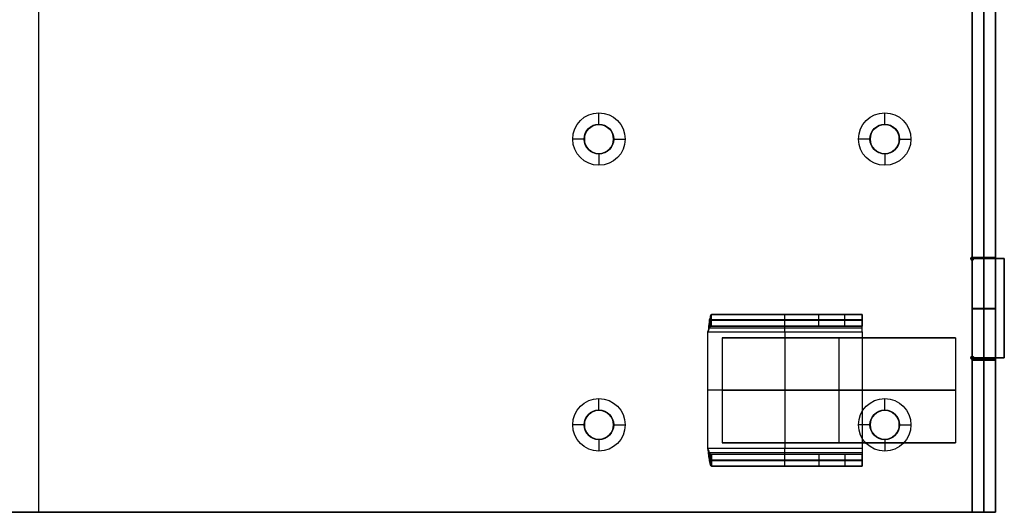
# Model space of a CAD drawing. Header units: millimetres. Extents: x -166 to 166, y -166 to 174.
# Tile 3 of 17: x -3 to 166, y -164 to -79. Entities that reach past the tile are written whole.
import ezdxf

# ---------------------------------------------------------------- set-up
doc = ezdxf.new("R2010")
doc.units = ezdxf.units.MM
doc.layers.add('Défaut', color=7, linetype='Continuous', true_color=0x000000)

msp = doc.modelspace()

# ---------------------------------------------------------------- linework, layer by layer
at = {"layer": 'Défaut'}
for p, q in [((162, -163.9, 39.1), (162, 174.1, 39.1)), ((162, 172.1, 645.1), (162, -163.9, 645.1)), ((0, -163.9, 631.1), (0, 161.6, 631.1)), ((0, -163.9, 627.1), (0, 161.6, 627.1)), ((0, -163.9, 506.1), (0, 161.6, 506.1)), ((0, -163.9, 502.1), (0, 161.6, 502.1)), ((0, -163.9, 57.1), (0, 161.6, 57.1)), ((0, -163.9, 53.1), (0, 161.6, 53.1)), ((160, -163.9, 342.1), (160, 156.1, 342.1)), ((164, -163.9, 342.1), (164, 156.1, 342.1)), ((160, -120.15, 629.1), (160, -12.65, 629.1)), ((160, -120.15, 504.1), (160, -12.65, 504.1)), ((160, -120.15, 55.1), (160, -12.65, 55.1)), ((96, -97.4, 55.1), (96, -95.4, 57.1)), ((145, -97.4, 55.1), (145, -95.4, 57.1)), ((96, -97.4, 55.1), (96, -97.4, 53.1)), ((145, -97.4, 55.1), (145, -97.4, 53.1)), ((93.5, -99.9, 55.1), (91.5, -99.9, 57.1)), ((93.5, -99.9, 55.1), (93.5, -99.9, 53.1)), ((98.5, -99.9, 55.1), (98.5, -99.9, 53.1)), ((98.5, -99.9, 55.1), (100.5, -99.9, 57.1)), ((142.5, -99.9, 55.1), (140.5, -99.9, 57.1)), ((142.5, -99.9, 55.1), (142.5, -99.9, 53.1)), ((147.5, -99.9, 55.1), (147.5, -99.9, 53.1)), ((147.5, -99.9, 55.1), (149.5, -99.9, 57.1)), ((96, -102.4, 55.1), (96, -104.4, 57.1)), ((96, -102.4, 55.1), (96, -102.4, 53.1)), ((145, -102.4, 55.1), (145, -104.4, 57.1)), ((145, -102.4, 55.1), (145, -102.4, 53.1)), ((159.82, -120.22, 627.1), (159.82, -120.22, 631.1)), ((159.82, -120.22, 502.1), (159.82, -120.22, 506.1)), ((159.82, -120.22, 53.1), (159.82, -120.22, 57.1)), ((159.82, -120.58, 627.1), (159.82, -120.58, 631.1)), ((159.82, -120.58, 502.1), (159.82, -120.58, 506.1)), ((159.82, -120.58, 53.1), (159.82, -120.58, 57.1)), ((160, -120.2, 629.1), (164, -120.2, 629.1)), ((160, -120.2, 504.1), (164, -120.2, 504.1)), ((160, -120.2, 55.1), (164, -120.2, 55.1)), ((160.18, -120.58, 627.1), (160.18, -120.58, 631.1)), ((160.18, -120.58, 502.1), (160.18, -120.58, 506.1)), ((160.18, -120.58, 53.1), (160.18, -120.58, 57.1)), ((165.5, -120.4, 629.1), (160.25, -120.4, 629.1)), ((165.5, -120.4, 504.1), (160.25, -120.4, 504.1)), ((165.5, -120.4, 55.1), (160.25, -120.4, 55.1)), ((162, -137.8, 631.1), (162, -120.2, 631.1)), ((162, -120.2, 627.1), (162, -137.8, 627.1)), ((162, -120.2, 631.1), (162, -120.2, 627.1)), ((162, -137.8, 506.1), (162, -120.2, 506.1)), ((162, -120.2, 502.1), (162, -137.8, 502.1)), ((162, -120.2, 506.1), (162, -120.2, 502.1)), ((162, -137.6, 57.1), (162, -120.2, 57.1)), ((162, -120.2, 53.1), (162, -137.6, 53.1)), ((162, -120.2, 57.1), (162, -120.2, 53.1)), ((162.88, -120.4, 627.1), (162.88, -120.4, 631.1)), ((162.88, -120.4, 502.1), (162.88, -120.4, 506.1)), ((162.88, -120.4, 53.1), (162.88, -120.4, 57.1)), ((165.5, -137.4, 629.1), (165.5, -120.4, 629.1)), ((165.5, -137.4, 504.1), (165.5, -120.4, 504.1)), ((165.5, -137.4, 55.1), (165.5, -120.4, 55.1)), ((160, -128.9, 57.1), (164, -128.9, 57.1)), ((160, -128.9, 53.1), (164, -128.9, 53.1)), ((160, -129, 631.1), (164, -129, 631.1)), ((160, -129, 627.1), (164, -129, 627.1)), ((160, -129, 506.1), (164, -129, 506.1)), ((160, -129, 502.1), (164, -129, 502.1)), ((165.5, -128.9, 627.1), (165.5, -128.9, 631.1)), ((165.5, -128.9, 502.1), (165.5, -128.9, 506.1)), ((165.5, -128.9, 53.1), (165.5, -128.9, 57.1)), ((117.12, -133.98, 19.79), (157.12, -133.98, 19.79)), ((137.12, -133.98, -0.21), (137.12, -133.98, 39.79)), ((159.82, -137.22, 627.1), (159.82, -137.22, 631.1)), ((159.82, -137.22, 502.1), (159.82, -137.22, 506.1)), ((159.82, -137.22, 53.1), (159.82, -137.22, 57.1)), ((159.82, -137.58, 627.1), (159.82, -137.58, 631.1)), ((159.82, -137.58, 502.1), (159.82, -137.58, 506.1)), ((159.82, -137.58, 53.1), (159.82, -137.58, 57.1)), ((160, -137.6, 55.1), (164, -137.6, 55.1)), ((160, -163.9, 629.1), (160, -137.65, 629.1)), ((160, -163.9, 504.1), (160, -137.65, 504.1)), ((160, -163.9, 55.1), (160, -137.65, 55.1)), ((160, -137.8, 629.1), (164, -137.8, 629.1)), ((160, -137.8, 504.1), (164, -137.8, 504.1)), ((160.18, -137.22, 627.1), (160.18, -137.22, 631.1)), ((160.18, -137.22, 502.1), (160.18, -137.22, 506.1)), ((160.18, -137.22, 53.1), (160.18, -137.22, 57.1)), ((160.25, -137.4, 629.1), (165.5, -137.4, 629.1)), ((160.25, -137.4, 504.1), (165.5, -137.4, 504.1)), ((160.25, -137.4, 55.1), (165.5, -137.4, 55.1)), ((162, -137.6, 53.1), (162, -137.6, 57.1)), ((162, -137.8, 627.1), (162, -137.8, 631.1)), ((162, -137.8, 502.1), (162, -137.8, 506.1)), ((162.88, -137.4, 627.1), (162.88, -137.4, 631.1)), ((162.88, -137.4, 502.1), (162.88, -137.4, 506.1)), ((162.88, -137.4, 53.1), (162.88, -137.4, 57.1)), ((96, -146.4, 55.1), (96, -144.4, 57.1)), ((145, -146.4, 55.1), (145, -144.4, 57.1)), ((96, -146.4, 55.1), (96, -146.4, 53.1)), ((145, -146.4, 55.1), (145, -146.4, 53.1)), ((93.5, -148.9, 55.1), (91.5, -148.9, 57.1)), ((93.5, -148.9, 55.1), (93.5, -148.9, 53.1)), ((98.5, -148.9, 55.1), (98.5, -148.9, 53.1)), ((98.5, -148.9, 55.1), (100.5, -148.9, 57.1)), ((142.5, -148.9, 55.1), (140.5, -148.9, 57.1)), ((142.5, -148.9, 55.1), (142.5, -148.9, 53.1)), ((147.5, -148.9, 55.1), (147.5, -148.9, 53.1)), ((147.5, -148.9, 55.1), (149.5, -148.9, 57.1)), ((96, -151.4, 55.1), (96, -153.4, 57.1)), ((96, -151.4, 55.1), (96, -151.4, 53.1)), ((145, -151.4, 55.1), (145, -153.4, 57.1)), ((145, -151.4, 55.1), (145, -151.4, 53.1)), ((160, -150.78, 627.1), (160, -150.78, 631.1)), ((160, -150.78, 502.1), (160, -150.78, 506.1)), ((160, -150.78, 53.1), (160, -150.78, 57.1)), ((117.12, -151.98, 19.79), (157.12, -151.98, 19.79)), ((137.12, -151.98, -0.21), (137.12, -151.98, 39.79)), ((-160, -163.9, 629.1), (160, -163.9, 629.1)), ((-160, -163.9, 504.1), (160, -163.9, 504.1)), ((-160, -163.9, 55.1), (160, -163.9, 55.1)), ((0, -163.9, 627.1), (0, -163.9, 631.1)), ((0, -163.9, 502.1), (0, -163.9, 506.1)), ((0, -163.9, 53.1), (0, -163.9, 57.1)), ((160, -163.9, 342.1), (164, -163.9, 342.1)), ((162, -163.9, 645.1), (162, -163.9, 39.1))]:
    msp.add_line(p, q, dxfattribs=at)
for centre, radius in [((96, -99.9, 55.14), 2.54), ((96, -99.9, 53.1), 2.5), ((145, -99.9, 55.13), 2.54), ((145, -99.9, 53.1), 2.5), ((96, -148.9, 55.14), 2.54), ((96, -148.9, 53.1), 2.5), ((145, -148.9, 55.14), 2.54), ((145, -148.9, 53.1), 2.5)]:
    msp.add_circle(centre, radius, dxfattribs=at)
at = {"layer": 'Défaut', "extrusion": (0, 0, -1)}
for centre in [(-96, -99.9, -54.1), (-145, -99.9, -54.1), (-96, -148.9, -54.1), (-145, -148.9, -54.1)]:
    msp.add_circle(centre, 2.5, dxfattribs=at)
for centre, radius, start, end in [((-96, -99.9, -57.1), 4.5, 0, 180), ((-145, -99.9, -57.1), 4.5, 0, 180), ((-96, -99.9, -55.1), 2.5, 0, 180), ((-145, -99.9, -55.1), 2.5, 0, 180), ((-96, -99.9, -57.1), 4.5, 180, 0), ((-96, -99.9, -55.1), 2.5, 180, 0), ((-145, -99.9, -57.1), 4.5, 180, 0), ((-145, -99.9, -55.1), 2.5, 180, 0), ((-160, -120.4, -631.1), 0.25, 180, 90), ((-160, -120.4, -506.1), 0.25, 180, 90), ((-160, -120.4, -57.1), 0.25, 180, 90), ((-160, -137.4, -631.1), 0.25, 270, 180), ((-160, -137.4, -506.1), 0.25, 270, 180), ((-160, -137.4, -57.1), 0.25, 270, 180), ((-96, -148.9, -57.1), 4.5, 0, 180), ((-145, -148.9, -57.1), 4.5, 0, 180), ((-96, -148.9, -55.1), 2.5, 0, 180), ((-145, -148.9, -55.1), 2.5, 0, 180), ((-96, -148.9, -57.1), 4.5, 180, 0), ((-96, -148.9, -55.1), 2.5, 180, 0), ((-145, -148.9, -57.1), 4.5, 180, 0), ((-145, -148.9, -55.1), 2.5, 180, 0)]:
    msp.add_arc(centre, radius, start, end, dxfattribs=at)
at = {"layer": 'Défaut'}
for centre, start, end in [((160, -120.4, 627.1), 90, 0), ((160, -120.4, 629.1), 90, 0), ((160, -120.4, 502.1), 90, 0), ((160, -120.4, 504.1), 90, 0), ((160, -120.4, 53.1), 90, 0), ((160, -120.4, 55.1), 90, 0), ((160, -137.4, 627.1), 0, 270), ((160, -137.4, 629.1), 0, 270), ((160, -137.4, 502.1), 0, 270), ((160, -137.4, 504.1), 0, 270), ((160, -137.4, 53.1), 0, 270), ((160, -137.4, 55.1), 0, 270)]:
    msp.add_arc(centre, 0.25, start, end, dxfattribs=at)
for points, degree in [([(160, -163.9, 39.1), (160, 5.1, 39.1), (160, 174.1, 39.1)], 2), ([(164, 174.1, 39.1), (164, 5.1, 39.1), (164, -163.9, 39.1)], 2), ([(160, 172.1, 645.1), (160, 4.1, 645.1), (160, -163.9, 645.1)], 2), ([(164, -163.9, 645.1), (164, 4.1, 645.1), (164, 172.1, 645.1)], 2), ([(160, -120.15, 627.1), (160, -66.4, 627.1), (160, -12.65, 627.1)], 2), ([(160, -12.65, 631.1), (160, -66.4, 631.1), (160, -120.15, 631.1)], 2), ([(160, -120.15, 502.1), (160, -66.4, 502.1), (160, -12.65, 502.1)], 2), ([(160, -12.65, 506.1), (160, -66.4, 506.1), (160, -120.15, 506.1)], 2), ([(160, -120.15, 57.1), (160, -66.4, 57.1), (160, -12.65, 57.1)], 2), ([(160, -120.15, 53.1), (160, -66.4, 53.1), (160, -12.65, 53.1)], 2), ([(160, -120.15, 631.1), (160, -120.15, 629.1), (160, -120.15, 627.1)], 2), ([(160, -120.15, 506.1), (160, -120.15, 504.1), (160, -120.15, 502.1)], 2), ([(160, -120.15, 57.1), (160, -120.15, 55.1), (160, -120.15, 53.1)], 2), ([(160, -120.2, 631.1), (160, -120.2, 629.1), (160, -120.2, 627.1)], 2), ([(160, -137.8, 631.1), (160, -129, 631.1), (160, -120.2, 631.1)], 2), ([(160, -120.2, 627.1), (160, -129, 627.1), (160, -137.8, 627.1)], 2), ([(160, -120.2, 506.1), (160, -120.2, 504.1), (160, -120.2, 502.1)], 2), ([(160, -137.8, 506.1), (160, -129, 506.1), (160, -120.2, 506.1)], 2), ([(160, -120.2, 502.1), (160, -129, 502.1), (160, -137.8, 502.1)], 2), ([(160, -120.2, 57.1), (160, -120.2, 55.1), (160, -120.2, 53.1)], 2), ([(160, -137.6, 57.1), (160, -128.9, 57.1), (160, -120.2, 57.1)], 2), ([(160, -120.2, 53.1), (160, -128.9, 53.1), (160, -137.6, 53.1)], 2), ([(160, -120.2, 631.1), (162, -120.2, 631.1), (164, -120.2, 631.1)], 2), ([(164, -120.2, 627.1), (162, -120.2, 627.1), (160, -120.2, 627.1)], 2), ([(160, -120.2, 506.1), (162, -120.2, 506.1), (164, -120.2, 506.1)], 2), ([(164, -120.2, 502.1), (162, -120.2, 502.1), (160, -120.2, 502.1)], 2), ([(160, -120.2, 57.1), (162, -120.2, 57.1), (164, -120.2, 57.1)], 2), ([(164, -120.2, 53.1), (162, -120.2, 53.1), (160, -120.2, 53.1)], 2), ([(160.25, -120.4, 627.1), (160.25, -120.4, 629.1), (160.25, -120.4, 631.1)], 2), ([(165.5, -120.4, 627.1), (162.88, -120.4, 627.1), (160.25, -120.4, 627.1)], 2), ([(160.25, -120.4, 631.1), (162.88, -120.4, 631.1), (165.5, -120.4, 631.1)], 2), ([(160.25, -120.4, 502.1), (160.25, -120.4, 504.1), (160.25, -120.4, 506.1)], 2), ([(165.5, -120.4, 502.1), (162.88, -120.4, 502.1), (160.25, -120.4, 502.1)], 2), ([(160.25, -120.4, 506.1), (162.88, -120.4, 506.1), (165.5, -120.4, 506.1)], 2), ([(165.5, -120.4, 57.1), (162.88, -120.4, 57.1), (160.25, -120.4, 57.1)], 2), ([(160.25, -120.4, 53.1), (160.25, -120.4, 55.1), (160.25, -120.4, 57.1)], 2), ([(165.5, -120.4, 53.1), (162.88, -120.4, 53.1), (160.25, -120.4, 53.1)], 2), ([(164, -120.2, 631.1), (164, -129, 631.1), (164, -137.8, 631.1)], 2), ([(164, -137.8, 627.1), (164, -129, 627.1), (164, -120.2, 627.1)], 2), ([(164, -120.2, 627.1), (164, -120.2, 629.1), (164, -120.2, 631.1)], 2), ([(164, -120.2, 506.1), (164, -129, 506.1), (164, -137.8, 506.1)], 2), ([(164, -137.8, 502.1), (164, -129, 502.1), (164, -120.2, 502.1)], 2), ([(164, -120.2, 502.1), (164, -120.2, 504.1), (164, -120.2, 506.1)], 2), ([(164, -120.2, 57.1), (164, -128.9, 57.1), (164, -137.6, 57.1)], 2), ([(164, -137.6, 53.1), (164, -128.9, 53.1), (164, -120.2, 53.1)], 2), ([(164, -120.2, 53.1), (164, -120.2, 55.1), (164, -120.2, 57.1)], 2), ([(165.5, -120.4, 631.1), (165.5, -120.4, 629.1), (165.5, -120.4, 627.1)], 2), ([(165.5, -137.4, 627.1), (165.5, -128.9, 627.1), (165.5, -120.4, 627.1)], 2), ([(165.5, -120.4, 631.1), (165.5, -128.9, 631.1), (165.5, -137.4, 631.1)], 2), ([(165.5, -120.4, 506.1), (165.5, -120.4, 504.1), (165.5, -120.4, 502.1)], 2), ([(165.5, -137.4, 502.1), (165.5, -128.9, 502.1), (165.5, -120.4, 502.1)], 2), ([(165.5, -120.4, 506.1), (165.5, -128.9, 506.1), (165.5, -137.4, 506.1)], 2), ([(165.5, -137.4, 57.1), (165.5, -128.9, 57.1), (165.5, -120.4, 57.1)], 2), ([(165.5, -120.4, 57.1), (165.5, -120.4, 55.1), (165.5, -120.4, 53.1)], 2), ([(165.5, -137.4, 53.1), (165.5, -128.9, 53.1), (165.5, -120.4, 53.1)], 2), ([(115.28, -129.98, 49.14), (128.2, -129.98, 49.14), (141.12, -129.98, 49.14)], 2), ([(115.28, -129.98, 49.14), (128.2, -129.98, 49.14), (141.12, -129.98, 49.14)], 2), ([(115.28, -131.98, 49.14), (115.28, -130.98, 49.14), (115.28, -129.98, 49.14)], 2), ([(115.28, -131.98, 49.14), (115.28, -130.98, 49.14), (115.28, -129.98, 49.14)], 2), ([(141.12, -129.98, 32.59), (133.09, -129.98, 32.59), (125.06, -129.98, 32.59)], 2), ([(128.2, -129.98, 27.27), (128.2, -129.98, 38.2), (128.2, -129.98, 49.14)], 2), ([(133.68, -131.98, 18), (133.68, -130.98, 18), (133.68, -129.98, 18)], 2), ([(138.18, -131.98, 16.18), (138.18, -130.98, 16.18), (138.18, -129.98, 16.18)], 2), ([(141.12, -129.98, 49.14), (141.12, -130.98, 49.14), (141.12, -131.98, 49.14)], 2), ([(141.12, -131.98, 20.04), (141.12, -130.98, 20.04), (141.12, -129.98, 20.04)], 2), ([(141.12, -129.98, 49.14), (141.12, -130.98, 49.14), (141.12, -131.98, 49.14)], 2), ([(114.98, -130.86, 51.26), (123.69, -130.86, 51.26), (132.41, -130.86, 51.26), (141.12, -130.86, 51.26)], 3), ([(114.98, -132.27, 49.84), (114.98, -131.56, 50.55), (114.98, -130.86, 51.26)], 2), ([(115.13, -132.05, 49.5), (115.13, -131.12, 49.87), (115.13, -130.19, 50.24)], 2), ([(141.12, -132.27, 49.84), (141.12, -131.56, 50.55), (141.12, -130.86, 51.26)], 2), ([(114.69, -132.98, 50.14), (123.5, -132.98, 50.14), (132.31, -132.98, 50.14), (141.12, -132.98, 50.14)], 3), ([(114.69, -132.98, 50.14), (123.5, -132.98, 50.14), (132.31, -132.98, 50.14), (141.12, -132.98, 50.14)], 3), ([(114.69, -152.98, 50.14), (114.69, -142.98, 50.14), (114.69, -132.98, 50.14)], 2), ([(114.69, -132.98, 52.14), (127.9, -132.98, 52.14), (141.12, -132.98, 52.14)], 2), ([(114.69, -152.98, 52.14), (114.69, -142.98, 52.14), (114.69, -132.98, 52.14)], 2), ([(114.69, -132.98, 52.14), (127.9, -132.98, 52.14), (141.12, -132.98, 52.14)], 2), ([(114.69, -132.98, 50.14), (114.69, -132.98, 51.14), (114.69, -132.98, 52.14)], 2), ([(114.69, -152.98, 50.14), (114.69, -142.98, 50.14), (114.69, -132.98, 50.14)], 2), ([(114.69, -152.98, 52.14), (114.69, -142.98, 52.14), (114.69, -132.98, 52.14)], 2), ([(114.69, -132.98, 50.14), (114.69, -132.98, 51.14), (114.69, -132.98, 52.14)], 2), ([(114.69, -152.98, 51.14), (114.69, -142.98, 51.14), (114.69, -132.98, 51.14)], 2), ([(114.83, -132.61, 50.07), (114.83, -132.24, 51), (114.83, -131.87, 51.93)], 2), ([(114.98, -132.27, 49.84), (123.69, -132.27, 49.84), (132.41, -132.27, 49.84), (141.12, -132.27, 49.84)], 3), ([(115.28, -131.98, 49.14), (123.89, -131.98, 49.14), (132.51, -131.98, 49.14), (141.12, -131.98, 49.14)], 3), ([(115.28, -131.98, 49.14), (123.89, -131.98, 49.14), (132.51, -131.98, 49.14), (141.12, -131.98, 49.14)], 3), ([(141.12, -131.98, 32.59), (133.09, -131.98, 32.59), (125.06, -131.98, 32.59)], 2), ([(127.9, -132.98, 50.14), (127.9, -142.98, 50.14), (127.9, -152.98, 50.14)], 2), ([(127.9, -132.98, 52.14), (127.9, -142.98, 52.14), (127.9, -152.98, 52.14)], 2), ([(128.2, -131.98, 27.27), (128.2, -131.98, 38.2), (128.2, -131.98, 49.14)], 2), ([(141.12, -132.98, 50.14), (141.12, -142.98, 50.14), (141.12, -152.98, 50.14)], 2), ([(141.12, -132.98, 52.14), (141.12, -142.98, 52.14), (141.12, -152.98, 52.14)], 2), ([(141.12, -132.98, 50.14), (141.12, -142.98, 50.14), (141.12, -152.98, 50.14)], 2), ([(141.12, -132.98, 52.14), (141.12, -142.98, 52.14), (141.12, -152.98, 52.14)], 2), ([(141.12, -132.98, 52.14), (141.12, -132.98, 51.14), (141.12, -132.98, 50.14)], 2), ([(141.12, -132.98, 51.14), (141.12, -142.98, 51.14), (141.12, -152.98, 51.14)], 2), ([(141.12, -132.98, 52.14), (141.12, -132.98, 51.14), (141.12, -132.98, 50.14)], 2), ([(117.12, -133.98, 19.79), (117.12, -142.98, 19.79), (117.12, -151.98, 19.79)], 2), ([(137.12, -133.98, -0.21), (137.12, -142.98, -0.21), (137.12, -151.98, -0.21)], 2), ([(137.12, -133.98, 39.79), (137.12, -142.98, 39.79), (137.12, -151.98, 39.79)], 2), ([(157.12, -133.98, 19.79), (157.12, -142.98, 19.79), (157.12, -151.98, 19.79)], 2), ([(160, -137.6, 53.1), (160, -137.6, 55.1), (160, -137.6, 57.1)], 2), ([(164, -137.6, 57.1), (162, -137.6, 57.1), (160, -137.6, 57.1)], 2), ([(164, -137.6, 53.1), (162, -137.6, 53.1), (160, -137.6, 53.1)], 2), ([(160, -137.65, 627.1), (160, -137.65, 629.1), (160, -137.65, 631.1)], 2), ([(160, -163.9, 627.1), (160, -150.78, 627.1), (160, -137.65, 627.1)], 2), ([(160, -137.65, 631.1), (160, -150.78, 631.1), (160, -163.9, 631.1)], 2), ([(160, -137.65, 502.1), (160, -137.65, 504.1), (160, -137.65, 506.1)], 2), ([(160, -163.9, 502.1), (160, -150.78, 502.1), (160, -137.65, 502.1)], 2), ([(160, -137.65, 506.1), (160, -150.78, 506.1), (160, -163.9, 506.1)], 2), ([(160, -163.9, 57.1), (160, -150.78, 57.1), (160, -137.65, 57.1)], 2), ([(160, -137.65, 53.1), (160, -137.65, 55.1), (160, -137.65, 57.1)], 2), ([(160, -163.9, 53.1), (160, -150.78, 53.1), (160, -137.65, 53.1)], 2), ([(160, -137.8, 627.1), (160, -137.8, 629.1), (160, -137.8, 631.1)], 2), ([(160, -137.8, 502.1), (160, -137.8, 504.1), (160, -137.8, 506.1)], 2), ([(164, -137.8, 631.1), (162, -137.8, 631.1), (160, -137.8, 631.1)], 2), ([(164, -137.8, 627.1), (162, -137.8, 627.1), (160, -137.8, 627.1)], 2), ([(164, -137.8, 506.1), (162, -137.8, 506.1), (160, -137.8, 506.1)], 2), ([(164, -137.8, 502.1), (162, -137.8, 502.1), (160, -137.8, 502.1)], 2), ([(160.25, -137.4, 627.1), (162.88, -137.4, 627.1), (165.5, -137.4, 627.1)], 2), ([(165.5, -137.4, 631.1), (162.88, -137.4, 631.1), (160.25, -137.4, 631.1)], 2), ([(160.25, -137.4, 631.1), (160.25, -137.4, 629.1), (160.25, -137.4, 627.1)], 2), ([(160.25, -137.4, 502.1), (162.88, -137.4, 502.1), (165.5, -137.4, 502.1)], 2), ([(165.5, -137.4, 506.1), (162.88, -137.4, 506.1), (160.25, -137.4, 506.1)], 2), ([(160.25, -137.4, 506.1), (160.25, -137.4, 504.1), (160.25, -137.4, 502.1)], 2), ([(160.25, -137.4, 57.1), (162.88, -137.4, 57.1), (165.5, -137.4, 57.1)], 2), ([(160.25, -137.4, 53.1), (162.88, -137.4, 53.1), (165.5, -137.4, 53.1)], 2), ([(160.25, -137.4, 57.1), (160.25, -137.4, 55.1), (160.25, -137.4, 53.1)], 2), ([(164, -137.6, 57.1), (164, -137.6, 55.1), (164, -137.6, 53.1)], 2), ([(164, -137.8, 631.1), (164, -137.8, 629.1), (164, -137.8, 627.1)], 2), ([(164, -137.8, 506.1), (164, -137.8, 504.1), (164, -137.8, 502.1)], 2), ([(165.5, -137.4, 631.1), (165.5, -137.4, 629.1), (165.5, -137.4, 627.1)], 2), ([(165.5, -137.4, 506.1), (165.5, -137.4, 504.1), (165.5, -137.4, 502.1)], 2), ([(165.5, -137.4, 57.1), (165.5, -137.4, 55.1), (165.5, -137.4, 53.1)], 2), ([(141.12, -142.98, 50.14), (127.9, -142.98, 50.14), (114.69, -142.98, 50.14)], 2), ([(141.12, -142.98, 52.14), (127.9, -142.98, 52.14), (114.69, -142.98, 52.14)], 2), ([(114.69, -142.98, 50.14), (114.69, -142.98, 51.14), (114.69, -142.98, 52.14)], 2), ([(141.12, -142.98, 50.14), (141.12, -142.98, 51.14), (141.12, -142.98, 52.14)], 2), ([(141.12, -152.98, 50.14), (132.31, -152.98, 50.14), (123.5, -152.98, 50.14), (114.69, -152.98, 50.14)], 3), ([(141.12, -152.98, 50.14), (132.31, -152.98, 50.14), (123.5, -152.98, 50.14), (114.69, -152.98, 50.14)], 3), ([(141.12, -152.98, 52.14), (127.9, -152.98, 52.14), (114.69, -152.98, 52.14)], 2), ([(141.12, -152.98, 52.14), (127.9, -152.98, 52.14), (114.69, -152.98, 52.14)], 2), ([(114.69, -152.98, 52.14), (114.69, -152.98, 51.14), (114.69, -152.98, 50.14)], 2), ([(114.69, -152.98, 52.14), (114.69, -152.98, 51.14), (114.69, -152.98, 50.14)], 2), ([(114.83, -153.35, 50.07), (114.83, -153.71, 51), (114.83, -154.08, 51.93)], 2), ([(141.12, -152.98, 50.14), (141.12, -152.98, 51.14), (141.12, -152.98, 52.14)], 2), ([(141.12, -152.98, 50.14), (141.12, -152.98, 51.14), (141.12, -152.98, 52.14)], 2), ([(141.12, -153.69, 49.84), (132.41, -153.69, 49.84), (123.69, -153.69, 49.84), (114.98, -153.69, 49.84)], 3), ([(114.98, -153.69, 49.84), (114.98, -154.39, 50.55), (114.98, -155.1, 51.26)], 2), ([(141.12, -155.1, 51.26), (132.41, -155.1, 51.26), (123.69, -155.1, 51.26), (114.98, -155.1, 51.26)], 3), ([(115.13, -153.91, 49.5), (115.13, -154.84, 49.87), (115.13, -155.77, 50.24)], 2), ([(141.12, -153.98, 49.14), (132.51, -153.98, 49.14), (123.89, -153.98, 49.14), (115.28, -153.98, 49.14)], 3), ([(141.12, -153.98, 49.14), (132.51, -153.98, 49.14), (123.89, -153.98, 49.14), (115.28, -153.98, 49.14)], 3), ([(115.28, -153.98, 49.14), (115.28, -154.98, 49.14), (115.28, -155.98, 49.14)], 2), ([(115.28, -153.98, 49.14), (115.28, -154.98, 49.14), (115.28, -155.98, 49.14)], 2), ([(141.12, -153.98, 32.59), (133.09, -153.98, 32.59), (125.06, -153.98, 32.59)], 2), ([(128.2, -153.98, 27.27), (128.2, -153.98, 38.2), (128.2, -153.98, 49.14)], 2), ([(133.68, -153.98, 18), (133.68, -154.98, 18), (133.68, -155.98, 18)], 2), ([(138.18, -153.98, 16.18), (138.18, -154.98, 16.18), (138.18, -155.98, 16.18)], 2), ([(141.12, -153.69, 49.84), (141.12, -154.39, 50.55), (141.12, -155.1, 51.26)], 2), ([(141.12, -155.98, 49.14), (141.12, -154.98, 49.14), (141.12, -153.98, 49.14)], 2), ([(141.12, -153.98, 20.04), (141.12, -154.98, 20.04), (141.12, -155.98, 20.04)], 2), ([(141.12, -155.98, 49.14), (141.12, -154.98, 49.14), (141.12, -153.98, 49.14)], 2), ([(115.28, -155.98, 49.14), (128.2, -155.98, 49.14), (141.12, -155.98, 49.14)], 2), ([(115.28, -155.98, 49.14), (128.2, -155.98, 49.14), (141.12, -155.98, 49.14)], 2), ([(141.12, -155.98, 32.59), (133.09, -155.98, 32.59), (125.06, -155.98, 32.59)], 2), ([(128.2, -155.98, 27.27), (128.2, -155.98, 38.2), (128.2, -155.98, 49.14)], 2), ([(-160, -163.9, 627.1), (0, -163.9, 627.1), (160, -163.9, 627.1)], 2), ([(160, -163.9, 631.1), (0, -163.9, 631.1), (-160, -163.9, 631.1)], 2), ([(-160, -163.9, 502.1), (0, -163.9, 502.1), (160, -163.9, 502.1)], 2), ([(160, -163.9, 506.1), (0, -163.9, 506.1), (-160, -163.9, 506.1)], 2), ([(-160, -163.9, 57.1), (0, -163.9, 57.1), (160, -163.9, 57.1)], 2), ([(-160, -163.9, 53.1), (0, -163.9, 53.1), (160, -163.9, 53.1)], 2), ([(160, -163.9, 631.1), (160, -163.9, 629.1), (160, -163.9, 627.1)], 2), ([(160, -163.9, 506.1), (160, -163.9, 504.1), (160, -163.9, 502.1)], 2), ([(160, -163.9, 57.1), (160, -163.9, 55.1), (160, -163.9, 53.1)], 2), ([(160, -163.9, 645.1), (160, -163.9, 342.1), (160, -163.9, 39.1)], 2), ([(164, -163.9, 39.1), (162, -163.9, 39.1), (160, -163.9, 39.1)], 2), ([(164, -163.9, 645.1), (162, -163.9, 645.1), (160, -163.9, 645.1)], 2), ([(164, -163.9, 39.1), (164, -163.9, 342.1), (164, -163.9, 645.1)], 2)]:
    msp.add_open_spline(points, degree=degree, dxfattribs=at)
for points, knots in [([(115.28, -129.98, 49.14), (115.23, -129.98, 49.49), (115.18, -130.04, 49.87), (115.08, -130.33, 50.61), (115.03, -130.56, 50.96), (114.93, -131.15, 51.55), (114.88, -131.5, 51.78), (114.78, -132.24, 52.07), (114.74, -132.62, 52.14), (114.69, -132.98, 52.14)], [-1.161605, -1.161605, -1.161605, -1.161605, -0.871204, -0.871204, -0.580802, -0.580802, -0.290401, -0.290401, 0, 0, 0, 0]), ([(115.28, -129.98, 49.14), (115.23, -129.98, 49.49), (115.18, -130.04, 49.87), (115.08, -130.33, 50.61), (115.03, -130.56, 50.96), (114.93, -131.15, 51.55), (114.88, -131.5, 51.78), (114.78, -132.24, 52.07), (114.74, -132.62, 52.14), (114.69, -132.98, 52.14)], [-1.161605, -1.161605, -1.161605, -1.161605, -0.871204, -0.871204, -0.580802, -0.580802, -0.290401, -0.290401, 0, 0, 0, 0]), ([(115.28, -130.98, 49.14), (115.23, -130.98, 49.37), (115.18, -131.02, 49.63), (115.08, -131.22, 50.12), (115.03, -131.37, 50.35), (114.93, -131.76, 50.75), (114.88, -132, 50.9), (114.78, -132.49, 51.09), (114.74, -132.74, 51.14), (114.69, -132.98, 51.14)], [-1.161605, -1.161605, -1.161605, -1.161605, -0.871204, -0.871204, -0.580802, -0.580802, -0.290401, -0.290401, 0, 0, 0, 0]), ([(114.69, -132.98, 50.14), (114.74, -132.86, 50.14), (114.78, -132.73, 50.11), (114.88, -132.49, 50.02), (114.93, -132.37, 49.94), (115.03, -132.17, 49.75), (115.08, -132.1, 49.63), (115.18, -132, 49.38), (115.23, -131.98, 49.25), (115.28, -131.98, 49.14)], [0, 0, 0, 0, 0.290401, 0.290401, 0.580802, 0.580802, 0.871204, 0.871204, 1.161605, 1.161605, 1.161605, 1.161605]), ([(114.69, -132.98, 50.14), (114.74, -132.86, 50.14), (114.78, -132.73, 50.11), (114.88, -132.49, 50.02), (114.93, -132.37, 49.94), (115.03, -132.17, 49.75), (115.08, -132.1, 49.63), (115.18, -132, 49.38), (115.23, -131.98, 49.25), (115.28, -131.98, 49.14)], [0, 0, 0, 0, 0.290401, 0.290401, 0.580802, 0.580802, 0.871204, 0.871204, 1.161605, 1.161605, 1.161605, 1.161605]), ([(115.28, -153.98, 49.14), (115.23, -153.98, 49.25), (115.18, -153.96, 49.38), (115.08, -153.86, 49.63), (115.03, -153.78, 49.75), (114.93, -153.59, 49.94), (114.88, -153.47, 50.02), (114.78, -153.22, 50.11), (114.74, -153.1, 50.14), (114.69, -152.98, 50.14)], [0, 0, 0, 0, 0.290401, 0.290401, 0.580802, 0.580802, 0.871204, 0.871204, 1.161605, 1.161605, 1.161605, 1.161605]), ([(115.28, -155.98, 49.14), (115.23, -155.98, 49.49), (115.18, -155.91, 49.87), (115.08, -155.62, 50.61), (115.03, -155.39, 50.96), (114.93, -154.81, 51.55), (114.88, -154.45, 51.78), (114.78, -153.71, 52.07), (114.74, -153.33, 52.14), (114.69, -152.98, 52.14)], [0, 0, 0, 0, 0.290401, 0.290401, 0.580802, 0.580802, 0.871204, 0.871204, 1.161605, 1.161605, 1.161605, 1.161605]), ([(115.28, -153.98, 49.14), (115.23, -153.98, 49.25), (115.18, -153.96, 49.38), (115.08, -153.86, 49.63), (115.03, -153.78, 49.75), (114.93, -153.59, 49.94), (114.88, -153.47, 50.02), (114.78, -153.22, 50.11), (114.74, -153.1, 50.14), (114.69, -152.98, 50.14)], [0, 0, 0, 0, 0.290401, 0.290401, 0.580802, 0.580802, 0.871204, 0.871204, 1.161605, 1.161605, 1.161605, 1.161605]), ([(115.28, -155.98, 49.14), (115.23, -155.98, 49.49), (115.18, -155.91, 49.87), (115.08, -155.62, 50.61), (115.03, -155.39, 50.96), (114.93, -154.81, 51.55), (114.88, -154.45, 51.78), (114.78, -153.71, 52.07), (114.74, -153.33, 52.14), (114.69, -152.98, 52.14)], [0, 0, 0, 0, 0.290401, 0.290401, 0.580802, 0.580802, 0.871204, 0.871204, 1.161605, 1.161605, 1.161605, 1.161605]), ([(115.28, -154.98, 49.14), (115.23, -154.98, 49.37), (115.18, -154.94, 49.63), (115.08, -154.74, 50.12), (115.03, -154.59, 50.35), (114.93, -154.2, 50.75), (114.88, -153.96, 50.9), (114.78, -153.47, 51.09), (114.74, -153.21, 51.14), (114.69, -152.98, 51.14)], [0, 0, 0, 0, 0.290401, 0.290401, 0.580802, 0.580802, 0.871204, 0.871204, 1.161605, 1.161605, 1.161605, 1.161605])]:
    msp.add_open_spline(points, degree=3, knots=knots, dxfattribs=at)
for points, weights, knots in [([(141.12, -129.98, 49.14), (141.12, -129.98, 34.59), (141.12, -129.98, 20.04), (141.12, -129.98, 16.99), (138.18, -129.98, 16.18), (135.23, -129.98, 15.38), (133.68, -129.98, 18), (124.48, -129.98, 33.57), (115.28, -129.98, 49.14)], [1, 1, 1, 0.794903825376, 1, 0.794903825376, 1, 1, 1], [1, 1, 1, 30.095641, 30.095641, 35.311219, 35.311219, 40.526797, 40.526797, 76.688583, 76.688583, 76.688583]), ([(141.12, -129.98, 49.14), (141.12, -129.98, 34.59), (141.12, -129.98, 20.04), (141.12, -129.98, 16.99), (138.18, -129.98, 16.18), (135.23, -129.98, 15.38), (133.68, -129.98, 18), (124.48, -129.98, 33.57), (115.28, -129.98, 49.14)], [1, 1, 1, 0.794903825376, 1, 0.794903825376, 1, 1, 1], [1, 1, 1, 30.095641, 30.095641, 35.311219, 35.311219, 40.526797, 40.526797, 76.688583, 76.688583, 76.688583]), ([(141.12, -130.98, 49.14), (141.12, -130.98, 34.59), (141.12, -130.98, 20.04), (141.12, -130.98, 16.99), (138.18, -130.98, 16.18), (135.23, -130.98, 15.38), (133.68, -130.98, 18), (124.48, -130.98, 33.57), (115.28, -130.98, 49.14)], [1, 1, 1, 0.794903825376, 1, 0.794903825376, 1, 1, 1], [1, 1, 1, 30.095641, 30.095641, 35.311219, 35.311219, 40.526797, 40.526797, 76.688583, 76.688583, 76.688583]), ([(141.12, -131.98, 49.14), (141.12, -131.98, 34.59), (141.12, -131.98, 20.04), (141.12, -131.98, 16.99), (138.18, -131.98, 16.18), (135.23, -131.98, 15.38), (133.68, -131.98, 18), (124.48, -131.98, 33.57), (115.28, -131.98, 49.14)], [1, 1, 1, 0.794903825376, 1, 0.794903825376, 1, 1, 1], [1, 1, 1, 30.095641, 30.095641, 35.311219, 35.311219, 40.526797, 40.526797, 76.688583, 76.688583, 76.688583]), ([(141.12, -131.98, 49.14), (141.12, -131.98, 34.59), (141.12, -131.98, 20.04), (141.12, -131.98, 16.99), (138.18, -131.98, 16.18), (135.23, -131.98, 15.38), (133.68, -131.98, 18), (124.48, -131.98, 33.57), (115.28, -131.98, 49.14)], [1, 1, 1, 0.794903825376, 1, 0.794903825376, 1, 1, 1], [1, 1, 1, 30.095641, 30.095641, 35.311219, 35.311219, 40.526797, 40.526797, 76.688583, 76.688583, 76.688583]), ([(117.12, -133.98, 19.79), (117.12, -133.98, -0.21), (137.12, -133.98, -0.21), (157.12, -133.98, -0.21), (157.12, -133.98, 19.79), (157.12, -133.98, 39.79), (137.12, -133.98, 39.79), (117.12, -133.98, 39.79), (117.12, -133.98, 19.79)], [1, 0.707106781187, 1, 0.707106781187, 1, 0.707106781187, 1, 0.707106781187, 1], [0, 0, 0, 31.415927, 31.415927, 62.831853, 62.831853, 94.24778, 94.24778, 125.663706, 125.663706, 125.663706]), ([(117.12, -133.98, 19.79), (117.12, -133.98, -0.21), (137.12, -133.98, -0.21), (157.12, -133.98, -0.21), (157.12, -133.98, 19.79), (157.12, -133.98, 39.79), (137.12, -133.98, 39.79), (117.12, -133.98, 39.79), (117.12, -133.98, 19.79)], [1, 0.707106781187, 1, 0.707106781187, 1, 0.707106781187, 1, 0.707106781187, 1], [0, 0, 0, 31.415927, 31.415927, 62.831853, 62.831853, 94.24778, 94.24778, 125.663706, 125.663706, 125.663706]), ([(117.12, -142.98, 19.79), (117.12, -142.98, -0.21), (137.12, -142.98, -0.21), (157.12, -142.98, -0.21), (157.12, -142.98, 19.79), (157.12, -142.98, 39.79), (137.12, -142.98, 39.79), (117.12, -142.98, 39.79), (117.12, -142.98, 19.79)], [1, 0.707106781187, 1, 0.707106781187, 1, 0.707106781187, 1, 0.707106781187, 1], [0, 0, 0, 31.415927, 31.415927, 62.831853, 62.831853, 94.24778, 94.24778, 125.663706, 125.663706, 125.663706]), ([(117.12, -151.98, 19.79), (117.12, -151.98, -0.21), (137.12, -151.98, -0.21), (157.12, -151.98, -0.21), (157.12, -151.98, 19.79), (157.12, -151.98, 39.79), (137.12, -151.98, 39.79), (117.12, -151.98, 39.79), (117.12, -151.98, 19.79)], [1, 0.707106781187, 1, 0.707106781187, 1, 0.707106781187, 1, 0.707106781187, 1], [0, 0, 0, 31.415927, 31.415927, 62.831853, 62.831853, 94.24778, 94.24778, 125.663706, 125.663706, 125.663706]), ([(117.12, -151.98, 19.79), (117.12, -151.98, -0.21), (137.12, -151.98, -0.21), (157.12, -151.98, -0.21), (157.12, -151.98, 19.79), (157.12, -151.98, 39.79), (137.12, -151.98, 39.79), (117.12, -151.98, 39.79), (117.12, -151.98, 19.79)], [1, 0.707106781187, 1, 0.707106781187, 1, 0.707106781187, 1, 0.707106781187, 1], [0, 0, 0, 31.415927, 31.415927, 62.831853, 62.831853, 94.24778, 94.24778, 125.663706, 125.663706, 125.663706]), ([(141.12, -153.98, 49.14), (141.12, -153.98, 34.59), (141.12, -153.98, 20.04), (141.12, -153.98, 16.99), (138.18, -153.98, 16.18), (135.23, -153.98, 15.38), (133.68, -153.98, 18), (124.48, -153.98, 33.57), (115.28, -153.98, 49.14)], [1, 1, 1, 0.794903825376, 1, 0.794903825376, 1, 1, 1], [1, 1, 1, 30.095641, 30.095641, 35.311219, 35.311219, 40.526797, 40.526797, 76.688583, 76.688583, 76.688583]), ([(141.12, -153.98, 49.14), (141.12, -153.98, 34.59), (141.12, -153.98, 20.04), (141.12, -153.98, 16.99), (138.18, -153.98, 16.18), (135.23, -153.98, 15.38), (133.68, -153.98, 18), (124.48, -153.98, 33.57), (115.28, -153.98, 49.14)], [1, 1, 1, 0.794903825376, 1, 0.794903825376, 1, 1, 1], [1, 1, 1, 30.095641, 30.095641, 35.311219, 35.311219, 40.526797, 40.526797, 76.688583, 76.688583, 76.688583]), ([(141.12, -154.98, 49.14), (141.12, -154.98, 34.59), (141.12, -154.98, 20.04), (141.12, -154.98, 16.99), (138.18, -154.98, 16.18), (135.23, -154.98, 15.38), (133.68, -154.98, 18), (124.48, -154.98, 33.57), (115.28, -154.98, 49.14)], [1, 1, 1, 0.794903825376, 1, 0.794903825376, 1, 1, 1], [1, 1, 1, 30.095641, 30.095641, 35.311219, 35.311219, 40.526797, 40.526797, 76.688583, 76.688583, 76.688583]), ([(141.12, -155.98, 49.14), (141.12, -155.98, 34.59), (141.12, -155.98, 20.04), (141.12, -155.98, 16.99), (138.18, -155.98, 16.18), (135.23, -155.98, 15.38), (133.68, -155.98, 18), (124.48, -155.98, 33.57), (115.28, -155.98, 49.14)], [1, 1, 1, 0.794903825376, 1, 0.794903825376, 1, 1, 1], [1, 1, 1, 30.095641, 30.095641, 35.311219, 35.311219, 40.526797, 40.526797, 76.688583, 76.688583, 76.688583]), ([(141.12, -155.98, 49.14), (141.12, -155.98, 34.59), (141.12, -155.98, 20.04), (141.12, -155.98, 16.99), (138.18, -155.98, 16.18), (135.23, -155.98, 15.38), (133.68, -155.98, 18), (124.48, -155.98, 33.57), (115.28, -155.98, 49.14)], [1, 1, 1, 0.794903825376, 1, 0.794903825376, 1, 1, 1], [1, 1, 1, 30.095641, 30.095641, 35.311219, 35.311219, 40.526797, 40.526797, 76.688583, 76.688583, 76.688583])]:
    msp.add_rational_spline(points, weights, degree=2, knots=knots, dxfattribs=at)
for points in [[(127.9, -132.98, 52.14), (127.9, -129.98, 52.14), (127.9, -129.98, 49.14)], [(141.12, -132.98, 52.14), (141.12, -129.98, 52.14), (141.12, -129.98, 49.14)], [(141.12, -132.98, 52.14), (141.12, -129.98, 52.14), (141.12, -129.98, 49.14)], [(141.12, -132.98, 51.14), (141.12, -130.98, 51.14), (141.12, -130.98, 49.14)], [(127.9, -132.98, 50.14), (127.9, -131.98, 50.14), (127.9, -131.98, 49.14)], [(141.12, -132.98, 50.14), (141.12, -131.98, 50.14), (141.12, -131.98, 49.14)], [(141.12, -132.98, 50.14), (141.12, -131.98, 50.14), (141.12, -131.98, 49.14)], [(127.9, -153.98, 49.14), (127.9, -153.98, 50.14), (127.9, -152.98, 50.14)], [(127.9, -155.98, 49.14), (127.9, -155.98, 52.14), (127.9, -152.98, 52.14)], [(141.12, -152.98, 50.14), (141.12, -153.98, 50.14), (141.12, -153.98, 49.14)], [(141.12, -152.98, 52.14), (141.12, -155.98, 52.14), (141.12, -155.98, 49.14)], [(141.12, -152.98, 50.14), (141.12, -153.98, 50.14), (141.12, -153.98, 49.14)], [(141.12, -152.98, 52.14), (141.12, -155.98, 52.14), (141.12, -155.98, 49.14)], [(141.12, -152.98, 51.14), (141.12, -154.98, 51.14), (141.12, -154.98, 49.14)]]:
    msp.add_rational_spline(points, [1, 0.707106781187, 1], degree=2, dxfattribs=at)

doc.saveas('drawing.dxf')
